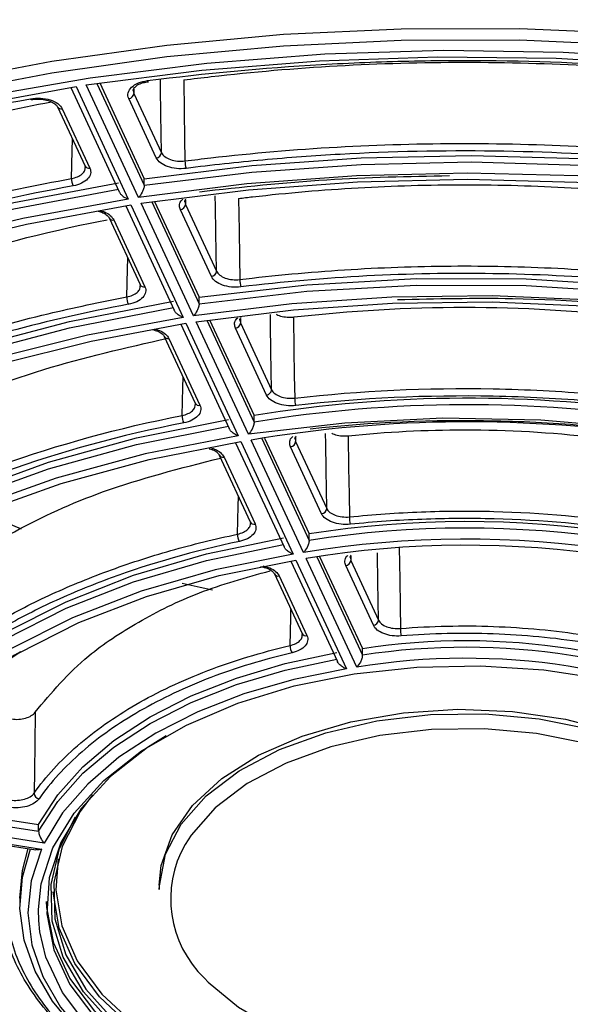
# Model space of a CAD drawing. Header units: millimetres. Extents: x 156 to 887, y -58 to 920.
# Tile 47 of 118: x 834 to 844, y -5 to 14. Entities that reach past the tile are written whole.
import ezdxf

# ---------------------------------------------------------------- set-up
doc = ezdxf.new("R2010")
doc.units = ezdxf.units.MM

msp = doc.modelspace()

# ---------------------------------------------------------------- linework, layer by layer
at = {"color": 7, "linetype": 'Continuous', "lineweight": 25}
for p, q in [((834.87, 12.51), (835.781, 10.547)), ((834.97, 12.529), (835.953, 10.41)), ((836.147, 10.44), (835.163, 12.559)), ((835.415, 12.597), (836.253, 10.79)), ((836.482, 11.184), (835.963, 12.302)), ((836.06, 12.401), (836.579, 11.282)), ((834.62, 12.148), (835.139, 11.03)), ((834.711, 12.109), (835.23, 10.99)), ((835.138, 11.031), (835.145, 11.001)), ((836.253, 10.668), (836.253, 10.79)), ((835.905, 10.279), (836.817, 8.316)), ((836.005, 10.299), (836.989, 8.18)), ((837.182, 8.21), (836.198, 10.329)), ((836.45, 10.366), (837.288, 8.56)), ((837.519, 8.951), (836.935, 10.209)), ((837.032, 10.307), (837.616, 9.049)), ((835.592, 10.055), (836.176, 8.797)), ((835.683, 10.016), (836.267, 8.757)), ((836.174, 8.798), (836.182, 8.768)), ((837.288, 8.437), (837.288, 8.56)), ((836.941, 8.049), (837.852, 6.086)), ((837.04, 8.068), (838.024, 5.949)), ((838.217, 5.979), (837.234, 8.098)), ((837.485, 8.135), (838.324, 6.329)), ((838.068, 8.074), (838.653, 6.814)), ((836.629, 7.821), (837.213, 6.562)), ((838.556, 6.716), (837.972, 7.976)), ((836.719, 7.782), (837.304, 6.523)), ((837.211, 6.563), (837.219, 6.534)), ((838.324, 6.207), (838.324, 6.329)), ((837.976, 5.818), (838.887, 3.855)), ((838.076, 5.838), (839.059, 3.719)), ((839.252, 3.749), (838.269, 5.868)), ((838.521, 5.904), (839.359, 4.098)), ((839.106, 5.838), (839.691, 4.577)), ((837.666, 5.586), (838.251, 4.325)), ((839.594, 4.479), (839.009, 5.74)), ((837.757, 5.546), (838.342, 4.286)), ((838.25, 4.326), (838.257, 4.297)), ((839.359, 3.976), (839.359, 4.098)), ((839.012, 3.587), (839.891, 1.694)), ((839.111, 3.607), (840.062, 1.558)), ((840.255, 1.588), (839.304, 3.637)), ((839.556, 3.673), (840.362, 1.937)), ((840.145, 3.599), (840.667, 2.475)), ((838.705, 3.347), (839.227, 2.223)), ((840.57, 2.377), (840.048, 3.501)), ((838.796, 3.308), (839.318, 2.183)), ((839.225, 2.224), (839.233, 2.194)), ((840.362, 1.814), (840.362, 1.937)), ((831.064, -0.883), (834.266, -1.378)), ((831.005, -0.996), (834.266, -1.501)), ((830.767, -1.291), (834.317, -1.84)), ((834.369, -1.729), (830.819, -1.18)), ((830.83, -1.33), (834.211, -1.853)), ((834.266, -1.501), (834.266, -1.378)), ((836.537, -2.523), (836.537, -2.605)), ((833.912, -2.768), (833.912, -2.891))]:
    msp.add_line(p, q, dxfattribs=at)
at = {"color": 8, "linetype": 'Continuous', "lineweight": 25}
for p, q in [((835.361, 12.589), (836.253, 10.668)), ((836.048, 12.452), (836.06, 12.401)), ((836.058, 12.482), (836.06, 12.401)), ((836.397, 10.358), (837.288, 8.437)), ((837.02, 10.359), (837.032, 10.307)), ((837.029, 10.389), (837.032, 10.307)), ((837.432, 8.127), (838.324, 6.207)), ((838.057, 8.125), (838.068, 8.074)), ((838.066, 8.155), (838.068, 8.074)), ((838.467, 5.897), (839.359, 3.976)), ((839.096, 5.89), (839.106, 5.838)), ((839.104, 5.92), (839.106, 5.838)), ((833.179, 4.51), (833.936, 4.197)), ((839.503, 3.666), (840.362, 1.814)), ((840.136, 3.652), (840.145, 3.599)), ((840.143, 3.681), (840.145, 3.599))]:
    msp.add_line(p, q, dxfattribs=at)
at = {"color": 7, "linetype": 'Continuous', "lineweight": 25, "flags": 128}
for points in [[(832.401, 12.603), (834.515, 13.005), (836.678, 13.309), (838.876, 13.515), (841.094, 13.619), (843.321, 13.623), (845.54, 13.526), (847.74, 13.327), (849.906, 13.03), (852.024, 12.635), (854.082, 12.145), (856.067, 11.563), (857.966, 10.892), (859.767, 10.137), (861.461, 9.303), (863.035, 8.394), (864.48, 7.417), (865.788, 6.376), (866.949, 5.28), (867.957, 4.134), (868.807, 2.946), (869.491, 1.723)], [(832.401, 12.386), (834.515, 12.788), (836.678, 13.093), (838.876, 13.298), (841.094, 13.403), (843.321, 13.407), (845.54, 13.309), (847.74, 13.111), (849.906, 12.813), (852.024, 12.418), (854.082, 11.928), (856.067, 11.346), (857.966, 10.675), (859.767, 9.921), (861.461, 9.086), (863.035, 8.178), (864.48, 7.2), (865.788, 6.16), (866.949, 5.064), (867.957, 3.918), (868.807, 2.73), (869.491, 1.507)], [(869.673, 0.621), (869.083, 1.871), (868.322, 3.091), (867.395, 4.271), (866.307, 5.405), (865.066, 6.485), (863.68, 7.505), (862.157, 8.457), (860.507, 9.336), (858.741, 10.137), (856.87, 10.853), (854.906, 11.481), (852.861, 12.016), (850.749, 12.456), (848.582, 12.796), (846.376, 13.036), (844.143, 13.173), (841.899, 13.207), (839.657, 13.137), (837.432, 12.964), (835.237, 12.69), (833.088, 12.315)], [(835.163, 12.559), (837.342, 12.838), (839.552, 13.015), (841.779, 13.09), (844.01, 13.062), (846.23, 12.931), (848.425, 12.698), (850.58, 12.365), (852.683, 11.933), (854.719, 11.406), (856.675, 10.786), (858.539, 10.078), (860.3, 9.287), (861.945, 8.416)], [(836.318, 12.641), (836.323, 12.632), (836.327, 12.626), (836.331, 12.623), (836.332, 12.624)], [(836.998, 12.654), (837.008, 12.051), (837.015, 11.548), (837.022, 11.127)], [(815.364, 1.211), (816.035, 2.44), (816.874, 3.633), (817.875, 4.785), (819.033, 5.886), (820.339, 6.93), (821.786, 7.911), (823.364, 8.822), (825.063, 9.657), (826.872, 10.411), (828.78, 11.079), (830.774, 11.658), (832.842, 12.142), (834.97, 12.529)], [(834.129, 12.283), (834.127, 12.282), (834.122, 12.284), (834.116, 12.29), (834.11, 12.299)], [(836.253, 10.79), (838.282, 11.039), (840.34, 11.186), (842.412, 11.231), (844.484, 11.173), (846.539, 11.014), (848.564, 10.754), (850.542, 10.395), (852.46, 9.939), (854.304, 9.391), (856.06, 8.754), (857.715, 8.033), (859.257, 7.232)], [(836.253, 10.668), (838.282, 10.916), (840.34, 11.063), (842.412, 11.108), (844.484, 11.051), (846.539, 10.891), (848.564, 10.631), (850.542, 10.272), (852.46, 9.817), (854.304, 9.269), (856.06, 8.632), (857.715, 7.91), (859.257, 7.11)], [(859.258, 6.865), (857.715, 7.675), (856.056, 8.405), (854.294, 9.05), (852.442, 9.604), (850.514, 10.064), (848.525, 10.425), (846.489, 10.686), (844.421, 10.845), (842.337, 10.899), (840.253, 10.85), (838.185, 10.696), (836.147, 10.44)], [(836.198, 10.329), (838.219, 10.582), (840.271, 10.735), (842.337, 10.784), (844.404, 10.73), (846.454, 10.573), (848.473, 10.314), (850.446, 9.955), (852.358, 9.499), (854.194, 8.95), (855.941, 8.311), (857.586, 7.587), (859.116, 6.783)], [(818.93, 0.994), (819.572, 2.132), (820.38, 3.235), (821.349, 4.294), (822.471, 5.301), (823.738, 6.249), (825.14, 7.131), (826.668, 7.94), (828.31, 8.671), (830.054, 9.319), (831.888, 9.878), (833.798, 10.345), (835.77, 10.716)], [(818.93, 0.872), (819.572, 2.01), (820.38, 3.113), (821.349, 4.171), (822.471, 5.178), (823.738, 6.126), (825.14, 7.008), (826.668, 7.818), (828.31, 8.549), (830.054, 9.197), (831.888, 9.756), (833.798, 10.222), (835.77, 10.593)], [(835.953, 10.41), (833.966, 10.044), (832.042, 9.579), (830.194, 9.021), (828.437, 8.372), (826.783, 7.638), (825.246, 6.824), (823.836, 5.937), (822.565, 4.982), (821.441, 3.968), (820.474, 2.901), (819.669, 1.79), (819.035, 0.643)], [(838.032, 10.421), (838.041, 9.817), (838.049, 9.314), (838.055, 8.893)], [(819.228, 0.613), (819.857, 1.751), (820.655, 2.852), (821.614, 3.91), (822.729, 4.916), (823.99, 5.863), (825.388, 6.743), (826.912, 7.55), (828.552, 8.278), (830.294, 8.921), (832.126, 9.475), (834.035, 9.935), (836.005, 10.299)], [(837.288, 8.56), (839.317, 8.795), (841.377, 8.91), (843.447, 8.903), (845.505, 8.773), (847.528, 8.523), (849.498, 8.156), (851.391, 7.674), (853.19, 7.083), (854.875, 6.389), (856.428, 5.599)], [(837.288, 8.437), (839.317, 8.673), (841.377, 8.787), (843.447, 8.78), (845.505, 8.651), (847.528, 8.401), (849.498, 8.033), (851.391, 7.551), (853.19, 6.96), (854.875, 6.266), (856.428, 5.477)], [(856.429, 5.232), (855.022, 5.964), (853.501, 6.617), (851.88, 7.183), (850.175, 7.659), (848.399, 8.041), (846.569, 8.324), (844.701, 8.506), (842.811, 8.586), (840.917, 8.563), (839.035, 8.437), (837.182, 8.21)], [(822.794, 0.396), (823.455, 1.529), (824.313, 2.616), (825.359, 3.647), (826.582, 4.611), (827.968, 5.498), (829.505, 6.298), (831.175, 7.004), (832.961, 7.608), (834.844, 8.103), (836.805, 8.485)], [(822.794, 0.274), (823.455, 1.406), (824.313, 2.493), (825.359, 3.524), (826.582, 4.488), (827.968, 5.375), (829.505, 6.176), (831.175, 6.882), (832.961, 7.485), (834.844, 7.981), (836.805, 8.363)], [(837.234, 8.098), (839.068, 8.323), (840.931, 8.448), (842.806, 8.471), (844.677, 8.392), (846.526, 8.211), (848.338, 7.931), (850.096, 7.553), (851.785, 7.082), (853.389, 6.521), (854.894, 5.875), (856.288, 5.151)], [(836.989, 8.18), (835.187, 7.842), (833.448, 7.408), (831.787, 6.881), (830.22, 6.266), (828.76, 5.569), (827.42, 4.796), (826.213, 3.953), (825.148, 3.048), (824.236, 2.09), (823.483, 1.086), (822.898, 0.046)], [(839.064, 8.186), (839.074, 7.582), (839.081, 7.079), (839.088, 6.658)], [(823.092, 0.016), (823.671, 1.046), (824.415, 2.039), (825.319, 2.988), (826.373, 3.884), (827.568, 4.718), (828.895, 5.484), (830.34, 6.174), (831.891, 6.782), (833.535, 7.304), (835.256, 7.734), (837.04, 8.068)], [(826.658, -0.201), (827.258, 0.799), (828.051, 1.754), (829.024, 2.652), (830.167, 3.48), (831.464, 4.229), (832.899, 4.888), (834.453, 5.45), (836.108, 5.908), (837.841, 6.254)], [(826.658, -0.324), (827.258, 0.677), (828.051, 1.632), (829.024, 2.529), (830.167, 3.358), (831.464, 4.106), (832.899, 4.766), (834.453, 5.328), (836.108, 5.785), (837.841, 6.132)], [(853.601, 3.599), (852.212, 4.305), (850.692, 4.914), (849.061, 5.418), (847.341, 5.811), (845.554, 6.088), (843.724, 6.244), (841.875, 6.278), (840.031, 6.189), (838.217, 5.979)], [(838.024, 5.949), (836.271, 5.608), (834.597, 5.152), (833.026, 4.589), (831.576, 3.925), (830.268, 3.17), (829.118, 2.333), (828.143, 1.426), (827.354, 0.46), (826.762, -0.552)], [(840.095, 5.948), (840.104, 5.345), (840.112, 4.842), (840.118, 4.42)], [(826.955, -0.582), (827.54, 0.417), (828.319, 1.371), (829.282, 2.267), (830.417, 3.094), (831.709, 3.839), (833.14, 4.494), (834.692, 5.051), (836.345, 5.5), (838.076, 5.838)], [(830.522, -0.799), (831.043, 0.038), (831.742, 0.83), (832.607, 1.565), (833.625, 2.232), (834.781, 2.82), (836.054, 3.32), (837.427, 3.723), (838.876, 4.024)], [(830.522, -0.922), (831.043, -0.085), (831.742, 0.707), (832.607, 1.443), (833.625, 2.11), (834.781, 2.698), (836.054, 3.197), (837.427, 3.6), (838.876, 3.901)], [(839.059, 3.719), (837.588, 3.423), (836.194, 3.022), (834.902, 2.52), (833.731, 1.926), (832.703, 1.25), (831.834, 0.504), (831.137, -0.3), (830.626, -1.15)], [(841.057, 3.845), (841.067, 3.242), (841.074, 2.738), (841.081, 2.317)], [(830.819, -1.18), (831.322, -0.344), (832.007, 0.446), (832.862, 1.18), (833.873, 1.844), (835.023, 2.428), (836.294, 2.922), (837.664, 3.317), (839.111, 3.607)], [(836.967, 3.173), (837.308, 3.093), (837.54, 3.043)], [(834.266, -1.378), (834.624, -0.819), (835.098, -0.289), (835.681, 0.203), (836.365, 0.65), (837.14, 1.045), (837.992, 1.382), (838.91, 1.656), (839.879, 1.862)], [(834.266, -1.501), (834.624, -0.941), (835.098, -0.411), (835.681, 0.081), (836.365, 0.528), (837.14, 0.923), (837.992, 1.26), (838.91, 1.533), (839.879, 1.74)], [(834.263, -2.981), (834.313, -2.495), (834.536, -1.814), (834.932, -1.161), (835.492, -0.549), (836.205, 0.009), (837.053, 0.498), (838.018, 0.909), (839.078, 1.233), (840.21, 1.462), (841.389, 1.59), (842.587, 1.616), (843.779, 1.539), (844.938, 1.359), (846.037, 1.083), (847.053, 0.714), (847.962, 0.262)], [(840.062, 1.558), (839.071, 1.357), (838.132, 1.084), (837.261, 0.745), (836.471, 0.344), (835.777, -0.111), (835.189, -0.614), (834.718, -1.156), (834.369, -1.729)], [(836.537, -2.523), (836.574, -2.152), (836.78, -1.569), (837.164, -1.016), (837.713, -0.513), (838.408, -0.073), (839.228, 0.287), (840.147, 0.557), (841.134, 0.729), (842.158, 0.795), (843.187, 0.755), (844.187, 0.61), (845.125, 0.364), (845.972, 0.025), (846.701, -0.396), (847.288, -0.885), (847.715, -1.427), (847.967, -2.004), (848.037, -2.523)], [(834.201, 0.74), (834.193, 0.137), (834.186, -0.366), (834.18, -0.788)], [(836.537, -2.605), (836.539, -2.531), (836.654, -1.939), (836.951, -1.369), (837.419, -0.839), (838.043, -0.366), (838.804, 0.036), (839.677, 0.353), (840.634, 0.574), (841.644, 0.693), (842.674, 0.707), (843.692, 0.614), (844.665, 0.417), (845.562, 0.123), (846.353, -0.258)], [(846.212, -0.503), (845.448, -0.135), (844.583, 0.149), (843.643, 0.338), (842.661, 0.428), (841.666, 0.415), (840.691, 0.3), (839.768, 0.086), (838.925, -0.219), (838.191, -0.607), (837.588, -1.064), (837.136, -1.576), (837.024, -1.752)], [(836.665, 0.293), (836.318, 0.075), (835.619, -0.472), (835.069, -1.073), (834.681, -1.714), (834.462, -2.382), (834.418, -3.061), (834.55, -3.736), (834.854, -4.392), (835.325, -5.015)], [(835.28, -0.816), (835.045, -1.135), (834.709, -1.792), (834.55, -2.471), (834.573, -3.155), (834.776, -3.83), (835.156, -4.479), (835.703, -5.087)], [(835.66, -5.143), (835.11, -4.531), (834.728, -3.878), (834.523, -3.199), (834.5, -2.51), (834.66, -1.827), (834.957, -1.23)], [(833.912, -2.768), (833.962, -2.245), (834.071, -1.831)], [(836.191, -6.206), (835.531, -5.747), (834.973, -5.245), (834.526, -4.708), (834.198, -4.142), (833.992, -3.558), (833.913, -2.963), (833.962, -2.367), (834.113, -1.838)], [(834.317, -1.84), (834.123, -2.437), (834.063, -3.042), (834.136, -3.647), (834.343, -4.242), (834.679, -4.817), (835.139, -5.362), (835.717, -5.869), (836.401, -6.33)], [(834.636, -2.023), (834.589, -2.609), (834.702, -3.286), (834.992, -3.946), (835.454, -4.572), (836.075, -5.15), (836.843, -5.667)], [(836.807, -5.728), (836.035, -5.208), (835.409, -4.626), (834.945, -3.996), (834.652, -3.332), (834.539, -2.65), (834.539, -2.646)], [(850.162, -2.83), (850.113, -3.277), (849.894, -3.945), (849.505, -4.586), (848.955, -5.187), (848.256, -5.734), (847.424, -6.214), (846.477, -6.618), (845.437, -6.935), (844.326, -7.16), (843.169, -7.286), (841.993, -7.311), (840.823, -7.235), (839.686, -7.059), (838.608, -6.788), (837.611, -6.426), (836.719, -5.983), (835.951, -5.468), (835.325, -4.893), (834.854, -4.27), (834.55, -3.614), (834.418, -2.938), (834.413, -2.83)], [(850.271, -3.482), (850.262, -3.532), (850.039, -4.212), (849.643, -4.866), (849.082, -5.478), (848.37, -6.035), (847.522, -6.525), (846.557, -6.936), (845.497, -7.26), (844.364, -7.488), (843.186, -7.617), (841.987, -7.643), (840.795, -7.565), (839.637, -7.386), (838.538, -7.109), (837.522, -6.741), (836.613, -6.289), (835.831, -5.764), (835.192, -5.178), (834.713, -4.543), (834.402, -3.875), (834.291, -3.402)], [(837.387, -4.273), (837.46, -4.35), (838.027, -4.822), (838.731, -5.228), (839.548, -5.555), (840.454, -5.793), (841.419, -5.933), (842.412, -5.972), (843.401, -5.907), (844.354, -5.742), (845.24, -5.481), (846.032, -5.133), (846.703, -4.709), (847.111, -4.353)]]:
    msp.add_lwpolyline(points, dxfattribs=at)
at = {"color": 8, "linetype": 'Continuous', "lineweight": 25, "flags": 128}
for points in [[(836.579, 11.282), (836.568, 12.01), (836.56, 12.5), (836.558, 12.661)], [(834.885, 10.796), (834.898, 11.321), (834.904, 11.537)], [(837.616, 9.049), (837.604, 9.777), (837.597, 10.269), (837.593, 10.468)], [(835.924, 8.564), (835.938, 9.088), (835.943, 9.298)], [(838.653, 6.814), (838.641, 7.542), (838.634, 8.037), (838.63, 8.231)], [(836.966, 6.33), (836.979, 6.855), (836.985, 7.055)], [(839.691, 4.577), (839.68, 5.305), (839.672, 5.803), (839.669, 5.99)], [(838.012, 4.094), (838.025, 4.619), (838.03, 4.803)], [(840.667, 2.475), (840.655, 3.203), (840.647, 3.707), (840.647, 3.74)], [(839, 1.995), (839.013, 2.52), (839.017, 2.676)], [(834.291, -3.402), (834.268, -3.187), (834.263, -2.981)]]:
    msp.add_lwpolyline(points, dxfattribs=at)
at = {"color": 8, "linetype": 'Continuous', "lineweight": 25}
for centre, radius, start, end in [((842.289, -34.074), 49.43, 73.6379, 106.5145), ((842.295, -32.147), 46.886, 68.5485, 111.7545), ((834.692, 12.189), 0.0827, 209.7176, 283.1624), ((835.211, 11.071), 0.0827, 209.7176, 283.1624), ((835.662, 10.093), 0.0799, 208.2067, 284.6732), ((836.246, 8.835), 0.0799, 208.2067, 284.6732), ((836.699, 7.859), 0.0799, 208.2067, 284.6732), ((837.284, 6.6), 0.0799, 208.2067, 284.6732), ((837.737, 5.624), 0.0799, 208.2067, 284.6732), ((838.322, 4.363), 0.0799, 208.2067, 284.6732), ((838.776, 3.385), 0.0799, 208.2067, 284.6732), ((839.298, 2.261), 0.0799, 208.2067, 284.6732), ((838.825, -2.779), 2.073, 150.3116, 226.0904)]:
    msp.add_arc(centre, radius, start, end, dxfattribs=at)
at = {"color": 7, "linetype": 'Continuous', "lineweight": 25}
for centre, radius, start, end in [((835.952, 12.41), 0.108, 275.8952, 354.9529), ((836.471, 11.292), 0.108, 275.8952, 354.9529), ((837.478, 11.126), 0.457, 179.8695, 197.6436), ((835.214, 10.796), 0.329, 179.9343, 204.7528), ((836.924, 10.317), 0.108, 275.8952, 354.9529), ((837.508, 9.058), 0.108, 275.8952, 354.9529), ((838.53, 8.892), 0.475, 179.8682, 196.9553), ((836.245, 8.563), 0.321, 179.9459, 205.4239), ((837.961, 8.083), 0.108, 275.8952, 354.9529), ((838.545, 6.824), 0.108, 275.8952, 354.9529), ((842.344, -18.24), 24.896, 63.1208, 99.2931), ((842.344, -18.363), 24.896, 63.1208, 99.2931), ((839.592, 6.657), 0.505, 179.8676, 195.9373), ((837.275, 6.33), 0.309, 179.9643, 206.3915), ((842.338, -18.103), 24.314, 62.7797, 99.6342), ((838.998, 5.848), 0.108, 275.8952, 354.9529), ((839.583, 4.587), 0.108, 275.8952, 354.9529), ((842.317, -14.548), 18.879, 63.3991, 99.0148), ((840.681, 4.419), 0.563, 179.87, 194.2654), ((838.304, 4.094), 0.293, 179.9993, 207.9716), ((842.317, -14.67), 18.879, 63.3991, 99.0148), ((842.312, -14.603), 18.604, 62.9496, 99.4643), ((842.311, -14.412), 18.297, 62.9547, 99.4592), ((840.037, 3.609), 0.108, 275.8952, 354.9529), ((840.559, 2.485), 0.108, 275.8952, 354.9529), ((841.786, 2.315), 0.706, 179.883, 191.345), ((842.311, -10.846), 12.93, 63.7478, 98.6661), ((837.386, -4.566), 7.311, 118.2507, 150.7713), ((839.268, 1.995), 0.268, 180.0741, 210.6881), ((842.311, -10.968), 12.93, 63.7478, 98.6661), ((842.305, -10.901), 12.656, 63.0939, 99.3201), ((834.296, -0.778), 0.116, 184.5217, 258.4586)]:
    msp.add_arc(centre, radius, start, end, dxfattribs=at)
for points, knots in [([(836.318, 12.641), (837.398, 12.78), (838.487, 12.881), (840.135, 12.976), (840.688, 12.998), (841.788, 13.022), (842.337, 13.025), (845.072, 12.99), (847.233, 12.813), (849.632, 12.442), (849.899, 12.399), (850.427, 12.307), (851.213, 12.163), (851.984, 11.999), (853.504, 11.646), (854.49, 11.377), (855.926, 10.922), (856.398, 10.762), (857.327, 10.424), (857.786, 10.246), (859.133, 9.688), (859.989, 9.286), (860.803, 8.854)], [0, 0, 0, 0, 0.125, 0.125, 0.1875, 0.1875, 0.25, 0.25, 0.5, 0.5, 0.53125, 0.53125, 0.5625, 0.625, 0.625, 0.75, 0.75, 0.8125, 0.8125, 0.875, 0.875, 1, 1, 1, 1]), ([(836.998, 12.654), (837.17, 12.676), (837.342, 12.697), (838.3, 12.807), (839.093, 12.875), (840.686, 12.966), (841.487, 12.988), (843.088, 12.988), (843.889, 12.966), (845.482, 12.875), (846.275, 12.807), (847.846, 12.627), (848.623, 12.514), (850.155, 12.246), (850.91, 12.09), (852.389, 11.736), (853.114, 11.538), (854.526, 11.103), (855.214, 10.865), (856.545, 10.351), (857.189, 10.076), (858.15, 9.62), (858.485, 9.453), (858.811, 9.28)], [0.3403194, 0.3403194, 0.3403194, 0.3403194, 0.34375, 0.34375, 0.359375, 0.359375, 0.375, 0.375, 0.390625, 0.390625, 0.40625, 0.40625, 0.421875, 0.421875, 0.4375, 0.4375, 0.453125, 0.453125, 0.46875, 0.46875, 0.484375, 0.484375, 0.4930135, 0.4930135, 0.4930135, 0.4930135]), ([(835.963, 12.302), (835.947, 12.338), (835.943, 12.376), (835.961, 12.449), (835.983, 12.484), (836.049, 12.547), (836.093, 12.575), (836.197, 12.618), (836.256, 12.633), (836.318, 12.641)], [0, 0, 0, 0, 0.25, 0.25, 0.5, 0.5, 0.75, 0.75, 1, 1, 1, 1]), ([(836.049, 12.452), (836.048, 12.454), (836.043, 12.472), (836.059, 12.502), (836.125, 12.561), (836.22, 12.605), (836.298, 12.616), (836.332, 12.621)], [0, 0, 0, 0, 0.042467, 0.333063, 0.565883, 0.809779, 1, 1, 1, 1]), ([(816.186, 1.952), (816.517, 2.561), (816.91, 3.156), (817.592, 4.027), (817.836, 4.315), (818.35, 4.877), (818.62, 5.153), (819.471, 5.963), (820.092, 6.481), (821.439, 7.472), (822.165, 7.946), (823.141, 8.509), (823.34, 8.62), (823.741, 8.838), (823.944, 8.946), (824.561, 9.261), (824.981, 9.463), (826.271, 10.047), (827.168, 10.405), (828.569, 10.895), (829.045, 11.051), (830.017, 11.347), (830.513, 11.487), (832.023, 11.882), (833.055, 12.108), (834.11, 12.299)], [0, 0, 0, 0, 0.125, 0.125, 0.1875, 0.1875, 0.25, 0.25, 0.375, 0.375, 0.5, 0.5, 0.53125, 0.53125, 0.5625, 0.5625, 0.625, 0.625, 0.75, 0.75, 0.8125, 0.8125, 0.875, 0.875, 1, 1, 1, 1]), ([(834.11, 12.299), (834.172, 12.31), (834.237, 12.314), (834.363, 12.307), (834.426, 12.296), (834.537, 12.26), (834.587, 12.236), (834.665, 12.178), (834.694, 12.145), (834.711, 12.109)], [0, 0, 0, 0, 0.25, 0.25, 0.5, 0.5, 0.75, 0.75, 1, 1, 1, 1]), ([(834.129, 12.281), (834.167, 12.287), (834.251, 12.299), (834.387, 12.285), (834.51, 12.247), (834.592, 12.193), (834.619, 12.157), (834.622, 12.144), (834.622, 12.144)], [0, 0, 0, 0, 0.174623, 0.38506, 0.594944, 0.797151, 0.991337, 1, 1, 1, 1]), ([(818.956, 3.115), (819.2, 3.523), (819.687, 4.338), (820.732, 5.594), (822.071, 6.87), (823.756, 8.129), (825.672, 9.272), (827.802, 10.283), (830.116, 11.146), (832.36, 11.809), (833.865, 12.114), (834.505, 12.243)], [0, 0, 0, 0, 0.097293, 0.194586, 0.313938, 0.43367, 0.553024, 0.672439, 0.792237, 0.911654, 1, 1, 1, 1]), ([(837.022, 11.127), (837.184, 11.147), (837.346, 11.167), (838.294, 11.276), (839.088, 11.344), (840.684, 11.435), (841.486, 11.457), (843.089, 11.457), (843.891, 11.435), (845.487, 11.344), (846.28, 11.276), (847.853, 11.095), (848.632, 10.983), (850.166, 10.714), (850.922, 10.558), (852.403, 10.204), (853.129, 10.006), (854.543, 9.569), (855.231, 9.331), (856.564, 8.817), (857.209, 8.541), (858.164, 8.089), (858.491, 7.925), (858.81, 7.756)], [0.3405223, 0.3405223, 0.3405223, 0.3405223, 0.34375, 0.34375, 0.359375, 0.359375, 0.375, 0.375, 0.390625, 0.390625, 0.40625, 0.40625, 0.421875, 0.421875, 0.4375, 0.4375, 0.453125, 0.453125, 0.46875, 0.46875, 0.484375, 0.484375, 0.4928105, 0.4928105, 0.4928105, 0.4928105]), ([(858.743, 7.631), (858.019, 8.012), (857.26, 8.367), (856.07, 8.857), (855.664, 9.014), (854.835, 9.314), (854.412, 9.458), (853.13, 9.862), (852.254, 10.1), (850.46, 10.515), (849.542, 10.691), (848.134, 10.909), (847.659, 10.974), (846.699, 11.087), (846.219, 11.135), (844.776, 11.254), (843.812, 11.3), (841.88, 11.325), (840.912, 11.305), (839.457, 11.224), (838.97, 11.189), (838.003, 11.1), (837.522, 11.048), (837.043, 10.987)], [0, 0, 0, 0, 0.125, 0.125, 0.1875, 0.1875, 0.25, 0.25, 0.375, 0.375, 0.5, 0.5, 0.5625, 0.5625, 0.625, 0.625, 0.75, 0.75, 0.875, 0.875, 0.9375, 0.9375, 1, 1, 1, 1]), ([(837.043, 10.987), (836.924, 10.972), (836.797, 10.985), (836.643, 11.039), (836.597, 11.063), (836.525, 11.119), (836.498, 11.15), (836.482, 11.184)], [0, 0, 0, 0, 0.5, 0.5, 0.75, 0.75, 1, 1, 1, 1]), ([(836.579, 11.282), (836.591, 11.255), (836.613, 11.231), (836.67, 11.187), (836.706, 11.168), (836.828, 11.125), (836.928, 11.115), (837.022, 11.127)], [0, 0, 0, 0, 0.25, 0.25, 0.5, 0.5, 1, 1, 1, 1]), ([(835.23, 10.99), (835.262, 10.923), (835.246, 10.849), (835.159, 10.757), (835.12, 10.73), (835.026, 10.686), (834.973, 10.669), (834.915, 10.658)], [0, 0, 0, 0, 0.5, 0.5, 0.75, 0.75, 1, 1, 1, 1]), ([(818.934, 1.588), (819.146, 1.973), (819.386, 2.353), (819.961, 3.154), (820.304, 3.573), (821.06, 4.39), (821.472, 4.787), (822.363, 5.557), (822.841, 5.929), (823.858, 6.644), (824.398, 6.988), (825.531, 7.642), (826.126, 7.954), (827.365, 8.541), (828.01, 8.817), (829.344, 9.331), (830.032, 9.569), (831.446, 10.006), (832.172, 10.204), (833.559, 10.535), (834.217, 10.674), (834.885, 10.796)], [0.1738556, 0.1738556, 0.1738556, 0.1738556, 0.1875, 0.1875, 0.203125, 0.203125, 0.21875, 0.21875, 0.234375, 0.234375, 0.25, 0.25, 0.265625, 0.265625, 0.28125, 0.28125, 0.296875, 0.296875, 0.3125, 0.3125, 0.3261444, 0.3261444, 0.3261444, 0.3261444]), ([(837.293, 10.548), (838.09, 10.636), (839.647, 10.806), (841.231, 10.837), (842.005, 10.852)], [0, 0, 0, 0, 0.511834, 1, 1, 1, 1]), ([(834.915, 10.658), (833.981, 10.487), (833.07, 10.285), (831.738, 9.935), (831.3, 9.811), (830.435, 9.546), (830.009, 9.406), (827.93, 8.675), (826.411, 7.985), (824.692, 6.993), (824.357, 6.788), (823.707, 6.365), (823.395, 6.149), (822.495, 5.487), (821.945, 5.028), (820.94, 4.075), (820.487, 3.581), (819.881, 2.813), (819.691, 2.552), (819.34, 2.024), (819.178, 1.757), (819.029, 1.488)], [0, 0, 0, 0, 0.125, 0.125, 0.1875, 0.1875, 0.25, 0.25, 0.5, 0.5, 0.5625, 0.5625, 0.625, 0.625, 0.75, 0.75, 0.875, 0.875, 0.9375, 0.9375, 1, 1, 1, 1]), ([(836.253, 10.668), (836.253, 10.648), (836.249, 10.625), (836.235, 10.579), (836.225, 10.557), (836.194, 10.497), (836.17, 10.464), (836.147, 10.44)], [0, 0, 0, 0, 0.25, 0.25, 0.5, 0.5, 1, 1, 1, 1]), ([(838.032, 10.421), (838.119, 10.431), (838.207, 10.442), (838.952, 10.527), (839.615, 10.584), (840.948, 10.66), (841.618, 10.679), (842.957, 10.679), (843.627, 10.66), (844.96, 10.584), (845.623, 10.527), (846.937, 10.377), (847.587, 10.283), (848.869, 10.058), (849.5, 9.928), (850.738, 9.632), (851.344, 9.466), (852.525, 9.102), (853.1, 8.903), (854.214, 8.473), (854.753, 8.243), (855.512, 7.883), (855.749, 7.765), (855.982, 7.644)], [0.3416615, 0.3416615, 0.3416615, 0.3416615, 0.34375, 0.34375, 0.359375, 0.359375, 0.375, 0.375, 0.390625, 0.390625, 0.40625, 0.40625, 0.421875, 0.421875, 0.4375, 0.4375, 0.453125, 0.453125, 0.46875, 0.46875, 0.484375, 0.484375, 0.4916713, 0.4916713, 0.4916713, 0.4916713]), ([(835.782, 10.547), (835.786, 10.54), (835.797, 10.516), (835.834, 10.476), (835.889, 10.436), (835.932, 10.417), (835.953, 10.41), (835.953, 10.41)], [0, 0, 0, 0, 0.113518, 0.355901, 0.691118, 0.992504, 1, 1, 1, 1]), ([(837.021, 10.359), (837.02, 10.361), (837.015, 10.377), (837.029, 10.396), (837.04, 10.413)], [0, 0, 0, 0, 0.13255, 1, 1, 1, 1]), ([(835.386, 10.179), (835.417, 10.17), (835.489, 10.152), (835.561, 10.101), (835.59, 10.065), (835.593, 10.052), (835.593, 10.051)], [0, 0, 0, 0, 0.271863, 0.633503, 0.980495, 1, 1, 1, 1]), ([(822.824, 2.515), (823.078, 2.922), (823.587, 3.737), (824.823, 5.093), (826.597, 6.534), (829.048, 7.95), (831.885, 9.097), (834.126, 9.733), (835.384, 9.984), (835.556, 10.018)], [0, 0, 0, 0, 0.119292, 0.238582, 0.421693, 0.604802, 0.787991, 0.971185, 1, 1, 1, 1]), ([(838.055, 8.893), (838.133, 8.903), (838.211, 8.912), (838.946, 8.996), (839.611, 9.053), (840.946, 9.129), (841.617, 9.148), (842.958, 9.148), (843.629, 9.129), (844.964, 9.053), (845.628, 8.996), (846.944, 8.845), (847.596, 8.751), (848.88, 8.526), (849.512, 8.395), (850.751, 8.099), (851.359, 7.933), (852.542, 7.568), (853.118, 7.369), (854.233, 6.939), (854.773, 6.708), (855.526, 6.351), (855.756, 6.237), (855.981, 6.12)], [0.3419013, 0.3419013, 0.3419013, 0.3419013, 0.34375, 0.34375, 0.359375, 0.359375, 0.375, 0.375, 0.390625, 0.390625, 0.40625, 0.40625, 0.421875, 0.421875, 0.4375, 0.4375, 0.453125, 0.453125, 0.46875, 0.46875, 0.484375, 0.484375, 0.4914315, 0.4914315, 0.4914315, 0.4914315]), ([(838.076, 8.754), (837.957, 8.739), (837.831, 8.752), (837.678, 8.806), (837.633, 8.83), (837.561, 8.886), (837.535, 8.917), (837.519, 8.951)], [0, 0, 0, 0, 0.5, 0.5, 0.75, 0.75, 1, 1, 1, 1]), ([(837.616, 9.049), (837.628, 9.022), (837.649, 8.998), (837.706, 8.954), (837.741, 8.935), (837.862, 8.892), (837.962, 8.882), (838.055, 8.893)], [0, 0, 0, 0, 0.25, 0.25, 0.5, 0.5, 1, 1, 1, 1]), ([(855.914, 5.994), (855.315, 6.305), (854.687, 6.593), (853.379, 7.125), (852.699, 7.369), (851.282, 7.811), (850.556, 8.006), (849.078, 8.345), (848.324, 8.489), (847.17, 8.667), (846.782, 8.72), (845.998, 8.813), (845.602, 8.853), (844.408, 8.953), (843.614, 8.991), (841.234, 9.027), (839.652, 8.946), (838.076, 8.754)], [0, 0, 0, 0, 0.125, 0.125, 0.25, 0.25, 0.375, 0.375, 0.5, 0.5, 0.5625, 0.5625, 0.625, 0.625, 0.75, 0.75, 1, 1, 1, 1]), ([(836.267, 8.757), (836.298, 8.69), (836.283, 8.616), (836.197, 8.525), (836.158, 8.498), (836.066, 8.453), (836.013, 8.437), (835.955, 8.426)], [0, 0, 0, 0, 0.5, 0.5, 0.75, 0.75, 1, 1, 1, 1]), ([(822.802, 0.988), (822.965, 1.277), (823.148, 1.562), (823.606, 2.201), (823.893, 2.551), (824.526, 3.234), (824.871, 3.567), (825.616, 4.211), (826.016, 4.522), (826.867, 5.121), (827.319, 5.408), (828.267, 5.956), (828.765, 6.216), (829.802, 6.708), (830.341, 6.939), (831.457, 7.369), (832.033, 7.568), (833.216, 7.933), (833.823, 8.099), (834.93, 8.364), (835.424, 8.469), (835.924, 8.564)], [0.1752344, 0.1752344, 0.1752344, 0.1752344, 0.1875, 0.1875, 0.203125, 0.203125, 0.21875, 0.21875, 0.234375, 0.234375, 0.25, 0.25, 0.265625, 0.265625, 0.28125, 0.28125, 0.296875, 0.296875, 0.3125, 0.3125, 0.3247656, 0.3247656, 0.3247656, 0.3247656]), ([(841.027, 8.515), (841.748, 8.532), (843.553, 8.574), (846.468, 8.34), (849.632, 7.776), (852.407, 6.999), (853.93, 6.301), (854.587, 6)], [0, 0, 0, 0, 0.1482205, 0.3712476, 0.6007397, 0.8278628, 1, 1, 1, 1]), ([(835.955, 8.426), (835.19, 8.281), (834.444, 8.112), (832.992, 7.724), (832.286, 7.505), (830.914, 7.018), (830.259, 6.753), (829.011, 6.184), (828.418, 5.878), (827.574, 5.391), (827.301, 5.223), (826.769, 4.878), (826.511, 4.7), (825.765, 4.153), (825.309, 3.775), (824.48, 2.994), (824.106, 2.59), (823.44, 1.758), (823.147, 1.329), (822.897, 0.887)], [0, 0, 0, 0, 0.125, 0.125, 0.25, 0.25, 0.375, 0.375, 0.5, 0.5, 0.5625, 0.5625, 0.625, 0.625, 0.75, 0.75, 0.875, 0.875, 1, 1, 1, 1]), ([(837.288, 8.437), (837.288, 8.418), (837.284, 8.395), (837.27, 8.349), (837.261, 8.327), (837.23, 8.266), (837.206, 8.233), (837.182, 8.21)], [0, 0, 0, 0, 0.25, 0.25, 0.5, 0.5, 1, 1, 1, 1]), ([(839.064, 8.186), (839.068, 8.186), (839.072, 8.187), (840.132, 8.309), (841.21, 8.37), (843.365, 8.37), (844.443, 8.309), (846.556, 8.066), (847.593, 7.884), (849.584, 7.408), (850.539, 7.114), (852.035, 6.536), (852.609, 6.282), (853.152, 6.007)], [0.3436424, 0.3436424, 0.3436424, 0.3436424, 0.34375, 0.34375, 0.375, 0.375, 0.40625, 0.40625, 0.4375, 0.4375, 0.46875, 0.46875, 0.489691, 0.489691, 0.489691, 0.489691]), ([(836.989, 8.18), (836.988, 8.18), (836.967, 8.187), (836.924, 8.206), (836.87, 8.245), (836.832, 8.286), (836.821, 8.309), (836.818, 8.317)], [0, 0, 0, 0, 0.0075, 0.308697, 0.643761, 0.886212, 1, 1, 1, 1]), ([(838.057, 8.125), (838.057, 8.128), (838.052, 8.143), (838.065, 8.162), (838.077, 8.178)], [0, 0, 0, 0, 0.1342395, 1, 1, 1, 1]), ([(838.74, 8.241), (838.749, 8.235), (838.787, 8.211), (838.88, 8.188), (838.984, 8.179), (839.045, 8.184), (839.064, 8.186)], [0, 0, 0, 0, 0.117833, 0.475588, 0.833325, 1, 1, 1, 1]), ([(836.409, 7.949), (836.443, 7.94), (836.52, 7.921), (836.596, 7.869), (836.626, 7.832), (836.629, 7.819), (836.63, 7.818)], [0, 0, 0, 0, 0.292061, 0.640777, 0.974964, 1, 1, 1, 1]), ([(826.693, 1.914), (826.96, 2.317), (827.501, 3.132), (828.696, 4.282), (830.187, 5.364), (832.075, 6.368), (834.244, 7.225), (835.907, 7.607), (836.7, 7.79)], [0, 0, 0, 0, 0.151868, 0.306647, 0.470015, 0.637025, 0.82691, 1, 1, 1, 1]), ([(839.107, 6.518), (838.989, 6.505), (838.865, 6.518), (838.713, 6.573), (838.669, 6.596), (838.598, 6.652), (838.572, 6.683), (838.556, 6.716)], [0, 0, 0, 0, 0.5, 0.5, 0.75, 0.75, 1, 1, 1, 1]), ([(838.653, 6.814), (838.665, 6.788), (838.686, 6.764), (838.742, 6.72), (838.777, 6.702), (838.896, 6.659), (838.995, 6.648), (839.088, 6.658)], [0, 0, 0, 0, 0.25, 0.25, 0.5, 0.5, 1, 1, 1, 1]), ([(839.088, 6.658), (840.328, 6.8), (841.574, 6.857), (843.139, 6.828), (843.452, 6.817), (844.079, 6.784), (844.394, 6.763), (845.328, 6.683), (845.942, 6.609), (847.15, 6.423), (847.745, 6.31), (848.915, 6.044), (849.491, 5.891), (851.165, 5.376), (852.199, 4.963), (853.151, 4.483)], [0, 0, 0, 0, 0.25, 0.25, 0.3125, 0.3125, 0.375, 0.375, 0.5, 0.5, 0.625, 0.625, 0.75, 0.75, 1, 1, 1, 1]), ([(853.085, 4.356), (852.138, 4.835), (851.113, 5.243), (849.736, 5.667), (849.456, 5.748), (848.886, 5.9), (848.596, 5.971), (847.723, 6.17), (847.131, 6.283), (845.929, 6.469), (845.318, 6.542), (844.388, 6.622), (844.075, 6.643), (843.451, 6.676), (843.139, 6.687), (841.582, 6.717), (840.342, 6.659), (839.107, 6.518)], [0, 0, 0, 0, 0.25, 0.25, 0.3125, 0.3125, 0.375, 0.375, 0.5, 0.5, 0.625, 0.625, 0.6875, 0.6875, 0.75, 0.75, 1, 1, 1, 1]), ([(837.304, 6.523), (837.335, 6.456), (837.32, 6.383), (837.236, 6.292), (837.198, 6.265), (837.107, 6.22), (837.055, 6.203), (836.998, 6.192)], [0, 0, 0, 0, 0.5, 0.5, 0.75, 0.75, 1, 1, 1, 1]), ([(826.671, 0.387), (827.079, 1.078), (827.615, 1.73), (828.442, 2.497), (828.615, 2.648), (828.977, 2.945), (829.167, 3.092), (829.754, 3.519), (830.171, 3.789), (831.055, 4.3), (831.522, 4.541), (832.505, 4.993), (833.024, 5.204), (834.633, 5.783), (835.769, 6.094), (836.966, 6.33)], [0, 0, 0, 0, 0.25, 0.25, 0.3125, 0.3125, 0.375, 0.375, 0.5, 0.5, 0.625, 0.625, 0.75, 0.75, 1, 1, 1, 1]), ([(836.998, 6.192), (835.807, 5.958), (834.682, 5.649), (833.357, 5.173), (833.096, 5.073), (832.583, 4.865), (832.331, 4.756), (831.596, 4.418), (831.131, 4.179), (830.251, 3.671), (829.836, 3.402), (829.251, 2.977), (829.062, 2.831), (828.701, 2.535), (828.529, 2.385), (827.706, 1.622), (827.172, 0.973), (826.766, 0.285)], [0, 0, 0, 0, 0.25, 0.25, 0.3125, 0.3125, 0.375, 0.375, 0.5, 0.5, 0.625, 0.625, 0.6875, 0.6875, 0.75, 0.75, 1, 1, 1, 1]), ([(838.324, 6.207), (838.324, 6.187), (838.319, 6.164), (838.305, 6.118), (838.296, 6.096), (838.265, 6.036), (838.241, 6.003), (838.217, 5.979)], [0, 0, 0, 0, 0.25, 0.25, 0.5, 0.5, 1, 1, 1, 1]), ([(839.379, 6.08), (840.536, 6.207), (841.697, 6.257), (843.152, 6.226), (843.444, 6.215), (844.027, 6.184), (844.319, 6.163), (845.19, 6.088), (845.761, 6.019), (846.884, 5.845), (847.436, 5.74), (848.251, 5.556), (848.521, 5.49), (849.055, 5.349), (849.319, 5.273), (850.614, 4.878), (851.578, 4.499), (852.47, 4.056)], [0, 0, 0, 0, 0.25, 0.25, 0.3125, 0.3125, 0.375, 0.375, 0.5, 0.5, 0.625, 0.625, 0.6875, 0.6875, 0.75, 0.75, 1, 1, 1, 1]), ([(838.024, 5.949), (838.023, 5.949), (838.003, 5.956), (837.96, 5.975), (837.905, 6.015), (837.868, 6.055), (837.856, 6.079), (837.853, 6.086)], [0, 0, 0, 0, 0.007505, 0.308419, 0.643256, 0.885809, 1, 1, 1, 1]), ([(839.095, 5.89), (839.094, 5.892), (839.089, 5.908), (839.102, 5.926), (839.114, 5.941)], [0, 0, 0, 0, 0.135228, 1, 1, 1, 1]), ([(839.785, 6), (839.792, 5.996), (839.827, 5.973), (839.919, 5.952), (840.019, 5.942), (840.078, 5.947), (840.095, 5.948)], [0, 0, 0, 0, 0.094503, 0.470908, 0.847298, 1, 1, 1, 1]), ([(840.095, 5.948), (840.818, 6.023), (841.553, 6.061), (843.103, 6.061), (843.919, 6.014), (845.519, 5.83), (846.304, 5.693), (847.811, 5.333), (848.534, 5.11), (849.597, 4.7), (849.968, 4.539), (850.321, 4.367)], [0.3468606, 0.3468606, 0.3468606, 0.3468606, 0.375, 0.375, 0.40625, 0.40625, 0.4375, 0.4375, 0.46875, 0.46875, 0.4864726, 0.4864726, 0.4864726, 0.4864726]), ([(837.475, 5.705), (837.497, 5.699), (837.562, 5.683), (837.631, 5.636), (837.663, 5.598), (837.666, 5.585), (837.667, 5.583)], [0, 0, 0, 0, 0.211167, 0.594414, 0.961243, 1, 1, 1, 1]), ([(830.564, 1.31), (830.807, 1.65), (831.298, 2.337), (832.398, 3.294), (833.785, 4.169), (835.532, 4.98), (836.939, 5.337), (837.693, 5.529)], [0, 0, 0, 0, 0.181142, 0.366701, 0.563494, 0.765992, 1, 1, 1, 1]), ([(840.136, 4.28), (840.019, 4.268), (839.897, 4.283), (839.748, 4.337), (839.705, 4.361), (839.635, 4.416), (839.61, 4.446), (839.594, 4.479)], [0, 0, 0, 0, 0.5, 0.5, 0.75, 0.75, 1, 1, 1, 1]), ([(839.691, 4.577), (839.703, 4.551), (839.723, 4.527), (839.778, 4.484), (839.813, 4.466), (839.93, 4.423), (840.026, 4.411), (840.118, 4.42)], [0, 0, 0, 0, 0.25, 0.25, 0.5, 0.5, 1, 1, 1, 1]), ([(840.118, 4.42), (840.568, 4.466), (841.02, 4.497), (841.7, 4.523), (841.928, 4.528), (842.383, 4.531), (842.612, 4.529), (843.749, 4.499), (844.64, 4.42), (845.948, 4.218), (846.38, 4.137), (847.232, 3.946), (847.648, 3.838), (848.458, 3.595), (848.85, 3.461), (849.606, 3.169), (849.97, 3.012), (850.32, 2.842)], [0, 0, 0, 0, 0.125, 0.125, 0.1875, 0.1875, 0.25, 0.25, 0.5, 0.5, 0.625, 0.625, 0.75, 0.75, 0.875, 0.875, 1, 1, 1, 1]), ([(838.342, 4.286), (838.373, 4.22), (838.359, 4.148), (838.278, 4.058), (838.241, 4.031), (838.152, 3.986), (838.102, 3.969), (838.046, 3.957)], [0, 0, 0, 0, 0.5, 0.5, 0.75, 0.75, 1, 1, 1, 1]), ([(850.256, 2.715), (849.56, 3.052), (848.813, 3.339), (847.62, 3.698), (847.21, 3.806), (846.576, 3.948), (846.362, 3.993), (845.933, 4.074), (845.717, 4.111), (844.633, 4.279), (843.747, 4.358), (842.616, 4.388), (842.389, 4.39), (841.935, 4.387), (841.709, 4.382), (841.032, 4.357), (840.583, 4.326), (840.136, 4.28)], [0, 0, 0, 0, 0.25, 0.25, 0.375, 0.375, 0.4375, 0.4375, 0.5, 0.5, 0.75, 0.75, 0.8125, 0.8125, 0.875, 0.875, 1, 1, 1, 1]), ([(830.543, -0.217), (830.7, 0.031), (830.878, 0.272), (831.18, 0.625), (831.286, 0.741), (831.51, 0.971), (831.628, 1.084), (832.24, 1.638), (832.804, 2.043), (833.761, 2.597), (834.099, 2.772), (834.811, 3.102), (835.182, 3.256), (835.951, 3.539), (836.349, 3.669), (837.164, 3.901), (837.582, 4.004), (838.012, 4.094)], [0, 0, 0, 0, 0.125, 0.125, 0.1875, 0.1875, 0.25, 0.25, 0.5, 0.5, 0.625, 0.625, 0.75, 0.75, 0.875, 0.875, 1, 1, 1, 1]), ([(838.046, 3.957), (837.192, 3.778), (836.388, 3.548), (835.252, 3.131), (834.886, 2.98), (834.355, 2.734), (834.182, 2.649), (833.846, 2.475), (833.682, 2.386), (832.888, 1.928), (832.326, 1.525), (831.717, 0.974), (831.599, 0.861), (831.377, 0.634), (831.271, 0.518), (830.971, 0.167), (830.793, -0.073), (830.637, -0.32)], [0, 0, 0, 0, 0.25, 0.25, 0.375, 0.375, 0.4375, 0.4375, 0.5, 0.5, 0.75, 0.75, 0.8125, 0.8125, 0.875, 0.875, 1, 1, 1, 1]), ([(839.359, 3.976), (839.359, 3.956), (839.355, 3.933), (839.341, 3.888), (839.332, 3.866), (839.3, 3.805), (839.276, 3.772), (839.252, 3.749)], [0, 0, 0, 0, 0.25, 0.25, 0.5, 0.5, 1, 1, 1, 1]), ([(839.059, 3.719), (839.059, 3.719), (839.038, 3.726), (838.995, 3.745), (838.94, 3.784), (838.903, 3.824), (838.892, 3.848), (838.888, 3.855)], [0, 0, 0, 0, 0.0075146, 0.307958, 0.64242, 0.885143, 1, 1, 1, 1]), ([(840.134, 3.652), (840.133, 3.654), (840.129, 3.669), (840.141, 3.687), (840.152, 3.702)], [0, 0, 0, 0, 0.134168, 1, 1, 1, 1]), ([(834.201, 0.74), (834.506, 1.106), (835.022, 1.724), (836.137, 2.456), (837.266, 3.023), (838.171, 3.277), (838.628, 3.405)], [0, 0, 0, 0, 0.320328, 0.541152, 0.768372, 1, 1, 1, 1]), ([(838.446, 3.484), (838.49, 3.474), (838.577, 3.455), (838.665, 3.402), (838.701, 3.362), (838.705, 3.347), (838.705, 3.345)], [0, 0, 0, 0, 0.325949, 0.64529, 0.950472, 1, 1, 1, 1]), ([(840.667, 2.475), (840.69, 2.424), (840.746, 2.38), (840.897, 2.322), (840.99, 2.31), (841.081, 2.317)], [0, 0, 0, 0, 0.5, 0.5, 1, 1, 1, 1]), ([(841.094, 2.176), (840.98, 2.167), (840.862, 2.183), (840.719, 2.238), (840.677, 2.261), (840.61, 2.315), (840.585, 2.345), (840.57, 2.377)], [0, 0, 0, 0, 0.5, 0.5, 0.75, 0.75, 1, 1, 1, 1]), ([(841.081, 2.317), (841.371, 2.34), (841.662, 2.355), (842.246, 2.368), (842.54, 2.366), (843.415, 2.334), (843.986, 2.28), (844.825, 2.151), (845.102, 2.099), (845.649, 1.98), (845.919, 1.912), (846.443, 1.762), (846.698, 1.68), (847.193, 1.5), (847.433, 1.402), (847.665, 1.298)], [0, 0, 0, 0, 0.125, 0.125, 0.25, 0.25, 0.5, 0.5, 0.625, 0.625, 0.75, 0.75, 0.875, 0.875, 1, 1, 1, 1]), ([(847.603, 1.17), (847.145, 1.376), (846.658, 1.553), (845.884, 1.775), (845.619, 1.842), (845.077, 1.96), (844.803, 2.011), (843.972, 2.14), (843.406, 2.193), (842.54, 2.225), (842.249, 2.227), (841.671, 2.214), (841.382, 2.2), (841.094, 2.176)], [0, 0, 0, 0, 0.25, 0.25, 0.375, 0.375, 0.5, 0.5, 0.75, 0.75, 0.875, 0.875, 1, 1, 1, 1]), ([(839.318, 2.183), (839.348, 2.119), (839.336, 2.049), (839.259, 1.96), (839.224, 1.934), (839.14, 1.889), (839.091, 1.871), (839.038, 1.858)], [0, 0, 0, 0, 0.5, 0.5, 0.75, 0.75, 1, 1, 1, 1]), ([(834.18, -0.788), (834.29, -0.631), (834.414, -0.478), (834.686, -0.179), (834.836, -0.034), (835.321, 0.388), (835.688, 0.647), (836.301, 1.001), (836.517, 1.114), (836.969, 1.328), (837.206, 1.429), (837.693, 1.616), (837.945, 1.702), (838.462, 1.86), (838.728, 1.931), (839, 1.995)], [0, 0, 0, 0, 0.125, 0.125, 0.25, 0.25, 0.5, 0.5, 0.625, 0.625, 0.75, 0.75, 0.875, 0.875, 1, 1, 1, 1]), ([(839.038, 1.858), (838.499, 1.732), (837.991, 1.577), (837.27, 1.302), (837.037, 1.202), (836.588, 0.99), (836.375, 0.879), (835.767, 0.528), (835.403, 0.272), (834.923, -0.146), (834.774, -0.29), (834.504, -0.585), (834.382, -0.737), (834.273, -0.892)], [0, 0, 0, 0, 0.25, 0.25, 0.375, 0.375, 0.5, 0.5, 0.75, 0.75, 0.875, 0.875, 1, 1, 1, 1]), ([(840.062, 1.558), (840.062, 1.558), (840.041, 1.565), (839.998, 1.584), (839.944, 1.623), (839.906, 1.663), (839.895, 1.686), (839.892, 1.694)], [0, 0, 0, 0, 0.0075322, 0.3070843, 0.6408473, 0.8838884, 1, 1, 1, 1]), ([(840.362, 1.814), (840.362, 1.795), (840.358, 1.772), (840.344, 1.726), (840.335, 1.704), (840.304, 1.644), (840.279, 1.611), (840.255, 1.588)], [0, 0, 0, 0, 0.25, 0.25, 0.5, 0.5, 1, 1, 1, 1]), ([(833.756, 0.612), (833.844, 0.598), (833.939, 0.604), (834.101, 0.651), (834.166, 0.691), (834.201, 0.74)], [0, 0, 0, 0, 0.5, 0.5, 1, 1, 1, 1]), ([(834.273, -0.892), (834.23, -0.954), (834.147, -1.005), (833.993, -1.05), (833.938, -1.059), (833.823, -1.065), (833.766, -1.063), (833.71, -1.054)], [0, 0, 0, 0, 0.5, 0.5, 0.75, 0.75, 1, 1, 1, 1]), ([(833.736, -0.915), (833.824, -0.929), (833.919, -0.923), (834.081, -0.876), (834.146, -0.836), (834.18, -0.788)], [0, 0, 0, 0, 0.5, 0.5, 1, 1, 1, 1]), ([(834.266, -1.501), (834.266, -1.52), (834.27, -1.543), (834.283, -1.589), (834.292, -1.611), (834.322, -1.672), (834.346, -1.705), (834.369, -1.729)], [0, 0, 0, 0, 0.25, 0.25, 0.5, 0.5, 1, 1, 1, 1]), ([(834.317, -1.84), (834.317, -1.84), (834.297, -1.847), (834.259, -1.857), (834.227, -1.853), (834.212, -1.851)], [0, 0, 0, 0, 0.013566, 0.55307, 1, 1, 1, 1]), ([(835.387, -5.79), (835.207, -5.656), (835.039, -5.518), (834.728, -5.232), (834.584, -5.085), (834.194, -4.631), (833.989, -4.319), (833.764, -3.835), (833.702, -3.671), (833.608, -3.337), (833.574, -3.169), (833.538, -2.832), (833.534, -2.663), (833.557, -2.325), (833.582, -2.156), (833.623, -1.989)], [0, 0, 0, 0, 0.125, 0.125, 0.25, 0.25, 0.5, 0.5, 0.625, 0.625, 0.75, 0.75, 0.875, 0.875, 1, 1, 1, 1]), ([(833.722, -2.08), (833.642, -2.412), (833.62, -2.744), (833.673, -3.242), (833.706, -3.408), (833.799, -3.738), (833.86, -3.901), (834.082, -4.38), (834.284, -4.69), (834.671, -5.139), (834.813, -5.285), (835.121, -5.568), (835.287, -5.705), (835.466, -5.837)], [0, 0, 0, 0, 0.25, 0.25, 0.375, 0.375, 0.5, 0.5, 0.75, 0.75, 0.875, 0.875, 1, 1, 1, 1])]:
    msp.add_open_spline(points, degree=3, knots=knots, dxfattribs=at)
at = {"color": 8, "linetype": 'Continuous', "lineweight": 25}
for points, knots in [([(834.885, 10.796), (834.924, 10.806), (835.002, 10.826), (835.088, 10.881), (835.14, 10.942), (835.142, 10.985), (835.142, 11.003)], [0, 0, 0, 0, 0.267308, 0.534607, 0.801861, 1, 1, 1, 1]), ([(836.935, 10.209), (836.928, 10.233), (836.911, 10.288), (836.928, 10.359), (836.968, 10.396), (836.98, 10.407)], [0, 0, 0, 0, 0.360369, 0.809764, 1, 1, 1, 1]), ([(835.428, 10.188), (835.455, 10.181), (835.53, 10.162), (835.625, 10.102), (835.663, 10.044), (835.683, 10.016)], [0, 0, 0, 0, 0.212555, 0.606279, 1, 1, 1, 1]), ([(835.924, 8.564), (835.963, 8.574), (836.041, 8.594), (836.126, 8.649), (836.177, 8.71), (836.178, 8.752), (836.179, 8.769)], [0, 0, 0, 0, 0.269125, 0.53824, 0.807312, 1, 1, 1, 1]), ([(837.972, 7.976), (837.964, 8.001), (837.948, 8.056), (837.965, 8.126), (838.005, 8.162), (838.016, 8.172)], [0, 0, 0, 0, 0.375975, 0.828002, 1, 1, 1, 1]), ([(836.454, 7.957), (836.484, 7.95), (836.563, 7.93), (836.662, 7.868), (836.7, 7.811), (836.719, 7.782)], [0, 0, 0, 0, 0.2359906, 0.6179969, 1, 1, 1, 1]), ([(836.966, 6.33), (837.005, 6.34), (837.082, 6.361), (837.166, 6.417), (837.215, 6.478), (837.215, 6.518), (837.215, 6.535)], [0, 0, 0, 0, 0.2718655, 0.5437215, 0.8155347, 1, 1, 1, 1]), ([(839.009, 5.74), (839.002, 5.767), (838.985, 5.823), (839.004, 5.894), (839.043, 5.928), (839.052, 5.936)], [0, 0, 0, 0, 0.398745, 0.853111, 1, 1, 1, 1]), ([(837.518, 5.714), (837.539, 5.709), (837.609, 5.691), (837.699, 5.633), (837.738, 5.575), (837.757, 5.546)], [0, 0, 0, 0, 0.1787557, 0.5893796, 1, 1, 1, 1]), ([(838.012, 4.094), (838.05, 4.105), (838.127, 4.127), (838.208, 4.184), (838.255, 4.243), (838.254, 4.283), (838.253, 4.298)], [0, 0, 0, 0, 0.276657, 0.553304, 0.82991, 1, 1, 1, 1]), ([(840.048, 3.501), (840.041, 3.53), (840.024, 3.589), (840.046, 3.659), (840.083, 3.691), (840.09, 3.697)], [0, 0, 0, 0, 0.4351987, 0.8901582, 1, 1, 1, 1]), ([(838.49, 3.495), (838.535, 3.484), (838.628, 3.461), (838.739, 3.394), (838.777, 3.336), (838.796, 3.308)], [0, 0, 0, 0, 0.31069, 0.655346, 1, 1, 1, 1]), ([(839, 1.995), (839.038, 2.006), (839.113, 2.029), (839.191, 2.088), (839.233, 2.146), (839.23, 2.182), (839.229, 2.195)], [0, 0, 0, 0, 0.285824, 0.571639, 0.857415, 1, 1, 1, 1])]:
    msp.add_open_spline(points, degree=3, knots=knots, dxfattribs=at)

doc.saveas('drawing.dxf')
